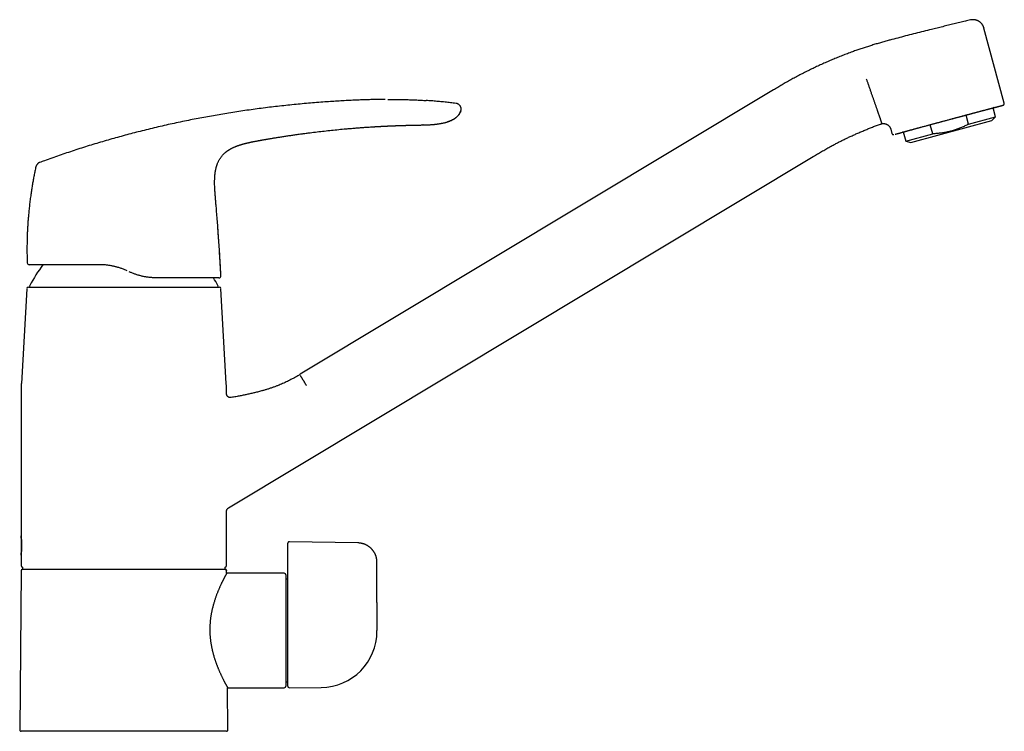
# Model space of a CAD drawing. Header units: millimetres. Extents: x 8 to 974, y 12 to 913.
# Tile 31 of 31: x 720 to 974, y 547 to 730. Entities that reach past the tile are written whole.
import ezdxf

# ---------------------------------------------------------------- set-up
doc = ezdxf.new("R2010")
doc.units = ezdxf.units.MM

msp = doc.modelspace()

# ---------------------------------------------------------------- linework, layer by layer
at = {"color": 7, "linetype": 'Continuous', "lineweight": 30}
for p, q in [((974.19, 708.79), (968.96, 728.18)), ((914.64, 712.21), (792.58, 638.87)), ((971.95, 705.29), (971.33, 707.61)), ((950.12, 698.68), (970.97, 704.31)), ((965, 703.41), (964.37, 705.75)), ((965, 703.41), (971.95, 705.29)), ((970.97, 704.31), (971.95, 705.29)), ((824.27, 703.18), (824.25, 703.18)), ((944.93, 702.07), (945.22, 701)), ((948.15, 701.38), (948.78, 699.04)), ((955.74, 700.91), (955.1, 703.26)), ((781.94, 699.16), (781.96, 699.16)), ((948.78, 699.04), (955.74, 700.91)), ((948.78, 699.04), (950.12, 698.68)), ((774.08, 604.42), (924.94, 695.07)), ((722.67, 667.15), (722.67, 667.15)), ((772.13, 664.28), (771.99, 666.95)), ((755.59, 663.75), (755.61, 663.75)), ((722.07, 660.96), (720.66, 636.49)), ((722.47, 661.34), (771.72, 661.34)), ((773.53, 636.49), (772.12, 660.96)), ((720.59, 634.19), (720.59, 597.24)), ((773.59, 633.87), (773.59, 634.19)), ((773.6, 633.77), (773.59, 633.87)), ((773.59, 633.87), (773.59, 633.87)), ((774.76, 632.88), (774.67, 632.87)), ((774.76, 632.88), (774.76, 632.88)), ((773.59, 589.54), (773.59, 603.56)), ((773.59, 603.56), (773.59, 603.56)), ((774.07, 604.42), (774.08, 604.42)), ((789.39, 593.27), (789.39, 595.28)), ((807.48, 595.38), (789.8, 595.68)), ((720.59, 592.24), (720.59, 589.54)), ((789.39, 588.9), (789.39, 593.27)), ((812.39, 580.01), (812.39, 590.38)), ((720.59, 588.19), (720.23, 547.19)), ((720.99, 589.14), (720.99, 588.59)), ((720.99, 588.59), (773.02, 588.59)), ((773.2, 588.59), (773.2, 589.14)), ((773.6, 588.19), (773.63, 588.29)), ((773.6, 587.54), (773.6, 588.19)), ((788.49, 587.54), (773.6, 587.54)), ((788.89, 587.14), (788.89, 558.44)), ((789.39, 585.99), (788.89, 585.99)), ((789.39, 558.44), (789.39, 586.61)), ((812.39, 572.62), (812.39, 572.8)), ((788.89, 559.59), (789.39, 559.59)), ((773.96, 547.19), (773.86, 558.04)), ((773.86, 558.04), (788.49, 558.04)), ((789.8, 558.04), (798.02, 558.12)), ((747.09, 546.79), (720.63, 546.79)), ((773.56, 546.79), (747.09, 546.79))]:
    msp.add_line(p, q, dxfattribs=at)
at = {"color": 7, "linetype": 'Continuous', "lineweight": 30, "flags": 128}
for points in [[(821.83, 703.14), (821.91, 703.14), (822.11, 703.15), (822.31, 703.15), (822.49, 703.16), (822.71, 703.16), (822.92, 703.16), (823.11, 703.17), (823.29, 703.17), (823.45, 703.17), (823.6, 703.17), (823.74, 703.17), (823.86, 703.18), (823.96, 703.18), (824.05, 703.18), (824.11, 703.18), (824.16, 703.18), (824.2, 703.18), (824.23, 703.18), (824.24, 703.18), (824.25, 703.18), (824.25, 703.18), (824.25, 703.18), (824.25, 703.18), (824.25, 703.18), (824.25, 703.18), (824.25, 703.18), (824.25, 703.18), (824.25, 703.18), (824.25, 703.18), (824.25, 703.18), (824.25, 703.18), (824.25, 703.18), (824.25, 703.18), (824.25, 703.18), (824.25, 703.18), (824.25, 703.18), (824.25, 703.18)], [(812.39, 580.01), (812.39, 575.97), (812.39, 572.79)]]:
    msp.add_lwpolyline(points, dxfattribs=at)
at = {"color": 7, "linetype": 'Continuous', "lineweight": 30}
for centre, radius, start, end in [((722.67, 667.65), 0.5, 181.9854, 270.0116), ((766.73, 637.85), 50, 144.1237, 151.3951), ((727.46, 637.85), 50, 28.6049, 31.2085), ((771.64, 664.25), 0.5, 270.011, 3.1439), ((722.47, 660.94), 0.4, 90, 176.6981), ((723.1, 661.64), 0.3, 151.3951, 270), ((771.09, 661.64), 0.3, 270, 28.6049), ((771.72, 660.94), 0.4, 3.3019, 90), ((760.59, 634.19), 40, 176.6981, 180), ((733.59, 634.19), 40, 0, 3.3019), ((720.99, 589.54), 0.4, 180, 269.5022), ((773.19, 589.54), 0.4, 270.4978, 0), ((720.99, 588.19), 0.4, 90, 179.5), ((788.49, 587.14), 0.4, 0, 90), ((797.89, 572.62), 14.5, 270.5, 0), ((788.49, 558.44), 0.4, 270, 0), ((789.79, 558.44), 0.4, 180, 270.5), ((720.63, 547.19), 0.4, 179.5, 270), ((773.56, 547.19), 0.4, 270, 0.5)]:
    msp.add_arc(centre, radius, start, end, dxfattribs=at)
for points, knots in [([(965.5, 730.27), (965.05, 730.17), (964.12, 729.95), (962.69, 729.62), (961.23, 729.26), (959.77, 728.9), (958.31, 728.54), (956.85, 728.17), (955.19, 727.76), (953.35, 727.3), (951.3, 726.78), (949.26, 726.27), (947.22, 725.74), (945.86, 725.38), (945.18, 725.21)], [0, 0, 0, 0, 0.0658415, 0.1376899, 0.2095451, 0.2814025, 0.3532593, 0.4251162, 0.4969736, 0.5975761, 0.6981821, 0.7987897, 0.8993961, 1, 1, 1, 1]), ([(968.97, 728.18), (968.95, 728.22), (968.93, 728.29), (968.9, 728.4), (968.86, 728.49), (968.83, 728.57), (968.8, 728.64), (968.77, 728.69), (968.75, 728.73), (968.73, 728.77), (968.72, 728.8), (968.7, 728.83), (968.69, 728.85), (968.67, 728.88), (968.66, 728.91), (968.64, 728.94), (968.62, 728.97), (968.58, 729.03), (968.52, 729.12), (968.43, 729.24), (968.33, 729.36), (968.21, 729.49), (968.09, 729.59), (967.99, 729.68), (967.91, 729.75), (967.81, 729.82), (967.7, 729.89), (967.58, 729.96), (967.44, 730.04), (967.3, 730.1), (967.13, 730.17), (966.96, 730.22), (966.77, 730.27), (966.58, 730.31), (966.37, 730.33), (966.15, 730.34), (965.93, 730.33), (965.71, 730.31), (965.57, 730.28), (965.5, 730.27)], [0, 0, 0, 0, 0.027425, 0.05246, 0.074974, 0.094858, 0.112019, 0.124184, 0.134371, 0.142549, 0.151121, 0.156963, 0.16351, 0.170816, 0.178608, 0.186723, 0.195162, 0.203929, 0.23355, 0.264782, 0.303236, 0.343045, 0.384164, 0.406427, 0.430818, 0.457698, 0.487058, 0.518875, 0.55311, 0.589706, 0.628582, 0.669637, 0.71274, 0.757735, 0.804436, 0.852635, 0.902096, 0.952566, 1, 1, 1, 1]), ([(965.5, 730.27), (965.5, 730.27), (965.5, 730.27), (965.5, 730.27), (965.5, 730.27)], [0, 0, 0, 0, 0.859514, 1, 1, 1, 1]), ([(945.18, 725.21), (944.87, 725.12), (944.17, 724.94), (943.1, 724.64), (941.97, 724.32), (940.84, 723.99), (939.72, 723.64), (938.61, 723.29), (937.51, 722.93), (936.42, 722.56), (935.26, 722.15), (934.04, 721.7), (932.75, 721.21), (931.47, 720.7), (930.2, 720.18), (928.93, 719.64), (927.67, 719.09), (926.42, 718.52), (925.17, 717.94), (923.93, 717.34), (922.7, 716.73), (921.47, 716.1), (920.28, 715.46), (919.12, 714.82), (917.99, 714.19), (916.87, 713.54), (915.75, 712.88), (915.01, 712.43), (914.64, 712.21)], [0, 0, 0, 0, 0.029322, 0.064658, 0.099994, 0.13533, 0.170665, 0.205366, 0.240066, 0.274766, 0.309466, 0.350777, 0.392091, 0.433407, 0.474725, 0.516044, 0.557363, 0.598679, 0.639993, 0.681305, 0.722614, 0.763923, 0.805233, 0.844184, 0.883138, 0.922094, 0.961049, 1, 1, 1, 1]), ([(942.66, 703.58), (942.66, 703.58), (942.66, 703.59), (942.65, 703.61), (942.64, 703.65), (942.62, 703.7), (942.6, 703.77), (942.57, 703.85), (942.54, 703.94), (942.5, 704.04), (942.46, 704.16), (942.42, 704.29), (942.37, 704.43), (942.31, 704.58), (942.26, 704.75), (942.2, 704.92), (942.13, 705.1), (942.06, 705.3), (941.99, 705.51), (941.91, 705.73), (941.83, 705.97), (941.75, 706.21), (941.66, 706.46), (941.57, 706.73), (941.47, 707), (941.37, 707.29), (941.27, 707.58), (941.17, 707.88), (941.06, 708.19), (940.95, 708.5), (940.84, 708.83), (940.72, 709.15), (940.61, 709.49), (940.49, 709.82), (940.37, 710.17), (940.25, 710.51), (940.12, 710.87), (939.99, 711.25), (939.85, 711.64), (939.72, 712.04), (939.58, 712.43), (939.44, 712.83), (939.31, 713.21), (939.18, 713.59), (939.05, 713.95), (938.93, 714.31), (938.8, 714.67), (938.72, 714.91), (938.68, 715.03)], [0, 0, 0, 0, 0.021167, 0.042614, 0.064332, 0.086316, 0.108555, 0.131042, 0.152462, 0.174083, 0.195897, 0.217892, 0.240059, 0.261198, 0.282469, 0.303863, 0.325368, 0.346973, 0.368666, 0.390435, 0.412268, 0.434153, 0.456076, 0.478025, 0.499987, 0.52195, 0.543899, 0.565823, 0.587708, 0.609541, 0.631311, 0.653005, 0.674611, 0.696117, 0.717511, 0.738784, 0.759924, 0.78343, 0.806742, 0.829849, 0.852738, 0.875397, 0.897816, 0.918725, 0.939405, 0.959848, 0.980048, 1, 1, 1, 1]), ([(814.54, 709.78), (814.45, 709.78), (813.85, 709.78), (812.75, 709.76), (811.22, 709.73), (809.7, 709.69), (808.17, 709.64), (806.56, 709.57), (804.86, 709.48), (803.07, 709.39), (801.27, 709.28), (799.37, 709.15), (797.36, 709), (795.24, 708.83), (793.11, 708.64), (790.99, 708.44), (788.88, 708.22), (786.76, 707.99), (784.65, 707.74), (782.54, 707.47), (780.44, 707.19), (778.33, 706.89), (776.23, 706.58), (774.17, 706.26), (772.16, 705.92), (770.18, 705.58), (768.21, 705.23), (766.24, 704.86), (764.23, 704.46), (762.19, 704.05), (760.1, 703.61), (758.02, 703.15), (755.94, 702.67), (753.87, 702.18), (751.83, 701.67), (749.84, 701.17), (747.89, 700.65), (745.94, 700.12), (743.99, 699.58), (742.04, 699.02), (740.09, 698.44), (738.15, 697.85), (736.21, 697.24), (734.27, 696.61), (732.34, 695.97), (730.43, 695.32), (728.52, 694.65), (726.84, 694.05), (725.79, 693.67), (725.37, 693.51)], [0, 0, 0, 0, 0.003017, 0.019753, 0.036492, 0.053232, 0.06997, 0.086704, 0.10642, 0.126127, 0.145823, 0.165504, 0.188917, 0.212312, 0.235692, 0.25906, 0.282416, 0.305763, 0.329103, 0.352436, 0.375764, 0.39909, 0.422414, 0.445739, 0.467733, 0.489732, 0.511735, 0.533746, 0.555765, 0.57913, 0.602508, 0.625903, 0.649315, 0.672749, 0.696204, 0.718343, 0.740506, 0.762694, 0.784911, 0.807158, 0.829437, 0.85175, 0.8741, 0.896487, 0.918915, 0.940983, 0.963095, 0.985251, 1, 1, 1, 1]), ([(815.21, 709.79), (815.59, 709.79), (816.46, 709.79), (817.82, 709.78), (819.3, 709.75), (820.78, 709.71), (822.27, 709.65), (823.71, 709.58), (824.66, 709.52), (825.11, 709.49)], [0, 0, 0, 0, 0.114393, 0.263987, 0.413528, 0.563012, 0.712434, 0.864842, 1, 1, 1, 1]), ([(832.78, 708.73), (832.53, 708.77), (831.82, 708.86), (830.64, 709), (829.24, 709.15), (827.84, 709.28), (826.46, 709.4), (825.55, 709.46), (825.11, 709.49)], [0, 0, 0, 0, 0.0972261, 0.27953, 0.4619071, 0.6444333, 0.8271846, 1, 1, 1, 1]), ([(833.99, 706.71), (834, 706.75), (834.02, 706.81), (834.06, 706.92), (834.08, 707.03), (834.1, 707.15), (834.11, 707.26), (834.1, 707.37), (834.09, 707.48), (834.07, 707.6), (834.04, 707.71), (834, 707.82), (833.95, 707.93), (833.9, 708.03), (833.83, 708.13), (833.75, 708.23), (833.67, 708.32), (833.57, 708.41), (833.48, 708.48), (833.37, 708.55), (833.27, 708.6), (833.16, 708.65), (833.06, 708.68), (832.96, 708.71), (832.87, 708.72), (832.81, 708.73), (832.78, 708.73)], [0, 0, 0, 0, 0.037736, 0.080836, 0.122694, 0.163844, 0.204744, 0.245742, 0.287063, 0.328813, 0.371009, 0.413627, 0.456658, 0.500173, 0.544368, 0.589367, 0.635019, 0.680936, 0.726584, 0.771382, 0.814796, 0.856438, 0.896139, 0.934003, 0.970421, 1, 1, 1, 1]), ([(832.78, 708.73), (832.78, 708.73), (832.78, 708.73), (832.78, 708.73), (832.78, 708.73)], [0, 0, 0, 0, 0.398927, 1, 1, 1, 1]), ([(971.33, 707.59), (971.35, 707.59), (971.4, 707.61), (971.49, 707.63), (971.6, 707.66), (971.7, 707.69), (971.79, 707.71), (971.89, 707.74), (972.01, 707.77), (972.16, 707.81), (972.33, 707.86), (972.5, 707.9), (972.66, 707.95), (972.82, 707.99), (972.96, 708.03), (973.1, 708.07), (973.22, 708.1), (973.34, 708.13), (973.44, 708.16), (973.53, 708.19), (973.6, 708.21), (973.66, 708.22), (973.7, 708.24), (973.74, 708.25), (973.78, 708.26), (973.81, 708.27), (973.85, 708.28), (973.87, 708.28), (973.89, 708.29), (973.91, 708.29), (973.92, 708.3), (973.93, 708.3), (973.94, 708.31), (973.95, 708.31), (973.96, 708.31), (973.97, 708.32), (973.98, 708.32), (973.98, 708.32), (974, 708.33), (974.02, 708.34), (974.04, 708.36), (974.06, 708.37), (974.08, 708.39), (974.1, 708.41), (974.12, 708.44), (974.14, 708.47), (974.16, 708.51), (974.18, 708.54), (974.19, 708.58), (974.2, 708.62), (974.2, 708.65), (974.21, 708.69), (974.2, 708.74), (974.2, 708.77), (974.19, 708.79)], [0, 0, 0, 0, 0.0104685, 0.0315828, 0.0524599, 0.0730565, 0.0933736, 0.113412, 0.1331726, 0.1736782, 0.2129694, 0.2514387, 0.2953913, 0.3387474, 0.381508, 0.4236852, 0.4656719, 0.5069101, 0.548149, 0.5893885, 0.6308377, 0.6551098, 0.6800245, 0.7055821, 0.7317828, 0.758627, 0.7861151, 0.8142477, 0.8426257, 0.8599569, 0.8756408, 0.8896808, 0.9020806, 0.9128455, 0.9219835, 0.9259465, 0.9295087, 0.9328086, 0.9366124, 0.9411187, 0.9464004, 0.9508951, 0.953401, 0.9561765, 0.960391, 0.9649892, 0.969434, 0.9736913, 0.977745, 0.9819033, 0.9856765, 0.9899981, 0.9948013, 1, 1, 1, 1]), ([(824.24, 703.18), (824.35, 703.18), (824.57, 703.19), (824.88, 703.2), (825.17, 703.21), (825.44, 703.22), (825.7, 703.23), (825.93, 703.24), (826.14, 703.26), (826.34, 703.27), (826.52, 703.28), (826.67, 703.3), (826.8, 703.31), (826.94, 703.32), (827.07, 703.33), (827.21, 703.35), (827.35, 703.36), (827.49, 703.38), (827.67, 703.4), (827.9, 703.42), (828.18, 703.46), (828.46, 703.5), (828.76, 703.55), (829.06, 703.61), (829.36, 703.67), (829.66, 703.73), (829.97, 703.81), (830.27, 703.89), (830.57, 703.98), (830.86, 704.07), (831.16, 704.18), (831.41, 704.28), (831.63, 704.38), (831.8, 704.47), (831.97, 704.56), (832.13, 704.65), (832.28, 704.74), (832.41, 704.82), (832.53, 704.91), (832.64, 704.99), (832.74, 705.06), (832.81, 705.13), (832.87, 705.18), (832.92, 705.22), (832.97, 705.26), (833.02, 705.31), (833.08, 705.37), (833.14, 705.43), (833.22, 705.51), (833.3, 705.6), (833.38, 705.7), (833.47, 705.81), (833.56, 705.93), (833.65, 706.06), (833.73, 706.19), (833.81, 706.33), (833.88, 706.49), (833.94, 706.62), (833.97, 706.69), (833.97, 706.71)], [0, 0, 0, 0, 0.029875, 0.058088, 0.08464, 0.109532, 0.132763, 0.153964, 0.173564, 0.191563, 0.207962, 0.221249, 0.233319, 0.245257, 0.257469, 0.269954, 0.282712, 0.295742, 0.309045, 0.333474, 0.358768, 0.384924, 0.41194, 0.439818, 0.468193, 0.496478, 0.524703, 0.553419, 0.582159, 0.610966, 0.639836, 0.668763, 0.68774, 0.706756, 0.725297, 0.742606, 0.758704, 0.773624, 0.786801, 0.798975, 0.810183, 0.820479, 0.826517, 0.832247, 0.837772, 0.844194, 0.851895, 0.860382, 0.870039, 0.88087, 0.892877, 0.906057, 0.920408, 0.93364, 0.947732, 0.962686, 0.97851, 0.995216, 1, 1, 1, 1]), ([(833.98, 706.71), (833.96, 706.64), (833.9, 706.5), (833.8, 706.3), (833.69, 706.11), (833.56, 705.92), (833.42, 705.73), (833.27, 705.55), (833.09, 705.36), (832.89, 705.18), (832.68, 705), (832.46, 704.84), (832.22, 704.69), (831.96, 704.54), (831.69, 704.4), (831.41, 704.28), (831.12, 704.16), (830.85, 704.07), (830.68, 704.01), (830.6, 703.99)], [0, 0, 0, 0, 0.050239, 0.100445, 0.150684, 0.201002, 0.25142, 0.301938, 0.362669, 0.42347, 0.48426, 0.544943, 0.605518, 0.673359, 0.741289, 0.809343, 0.877504, 0.94571, 1, 1, 1, 1]), ([(948.15, 701.37), (948.14, 701.36), (948.1, 701.36), (948.05, 701.34), (948.01, 701.33), (947.97, 701.32), (947.94, 701.32), (947.92, 701.31), (947.91, 701.31), (947.91, 701.31), (947.93, 701.32), (947.96, 701.33), (948.01, 701.34), (948.09, 701.36), (948.18, 701.39), (948.3, 701.42), (948.43, 701.45), (948.56, 701.49), (948.7, 701.53), (948.85, 701.57), (949.02, 701.62), (949.2, 701.67), (949.38, 701.72), (949.56, 701.77), (949.74, 701.81), (949.92, 701.86), (950.12, 701.92), (950.32, 701.97), (950.53, 702.03), (950.76, 702.09), (950.99, 702.15), (951.25, 702.22), (951.51, 702.29), (951.77, 702.37), (952.05, 702.44), (952.33, 702.52), (952.64, 702.6), (952.99, 702.7), (953.39, 702.8), (953.8, 702.91), (954.18, 703.01), (954.52, 703.11), (954.84, 703.19), (955.15, 703.28), (955.48, 703.36), (955.8, 703.45), (956.13, 703.54), (956.45, 703.63), (956.75, 703.71), (957.03, 703.78), (957.32, 703.86), (957.6, 703.94), (957.88, 704.01), (958.17, 704.09), (958.49, 704.18), (958.85, 704.27), (959.25, 704.38), (959.65, 704.49), (960.05, 704.59), (960.44, 704.7), (960.87, 704.82), (961.33, 704.94), (961.81, 705.07), (962.29, 705.2), (962.76, 705.32), (963.21, 705.44), (963.62, 705.55), (964, 705.66), (964.38, 705.76), (964.75, 705.86), (965.11, 705.95), (965.46, 706.05), (965.77, 706.13), (966.06, 706.21), (966.35, 706.28), (966.63, 706.36), (966.9, 706.43), (967.17, 706.5), (967.44, 706.58), (967.71, 706.65), (967.98, 706.72), (968.24, 706.79), (968.49, 706.86), (968.73, 706.92), (968.96, 706.98), (969.21, 707.05), (969.46, 707.11), (969.73, 707.18), (969.97, 707.25), (970.18, 707.31), (970.36, 707.35), (970.51, 707.39), (970.65, 707.43), (970.78, 707.46), (970.9, 707.49), (971.01, 707.52), (971.11, 707.55), (971.19, 707.57), (971.26, 707.59), (971.32, 707.6), (971.38, 707.62), (971.42, 707.63), (971.47, 707.64), (971.51, 707.65), (971.54, 707.66), (971.56, 707.67), (971.57, 707.67), (971.57, 707.67), (971.55, 707.66), (971.52, 707.65), (971.47, 707.64), (971.4, 707.62), (971.35, 707.6), (971.33, 707.6)], [0, 0, 0, 0, 0.005856, 0.012729, 0.019611, 0.026507, 0.036021, 0.045514, 0.054999, 0.064484, 0.073982, 0.083503, 0.09516, 0.10679, 0.118412, 0.130046, 0.141711, 0.151429, 0.161125, 0.17081, 0.180497, 0.190197, 0.199921, 0.208078, 0.216218, 0.224349, 0.232478, 0.240611, 0.248756, 0.256918, 0.265685, 0.274435, 0.283177, 0.291918, 0.300669, 0.309437, 0.317835, 0.329185, 0.340525, 0.351871, 0.363244, 0.371512, 0.379766, 0.388014, 0.396261, 0.404517, 0.412787, 0.421434, 0.428313, 0.435185, 0.442052, 0.448921, 0.455795, 0.462677, 0.469572, 0.479086, 0.48858, 0.498064, 0.50755, 0.517047, 0.526568, 0.538226, 0.549856, 0.561477, 0.573111, 0.584777, 0.594494, 0.60419, 0.613875, 0.623562, 0.633262, 0.642987, 0.651143, 0.659284, 0.667415, 0.675544, 0.683677, 0.691821, 0.699984, 0.70875, 0.7175, 0.726242, 0.734984, 0.743735, 0.752502, 0.7609, 0.772251, 0.78359, 0.794937, 0.80631, 0.814578, 0.822832, 0.831079, 0.839327, 0.847583, 0.855852, 0.8645, 0.871379, 0.87825, 0.885118, 0.891987, 0.89886, 0.905743, 0.912638, 0.922152, 0.931646, 0.94113, 0.950616, 0.960113, 0.969634, 0.981292, 0.992922, 1, 1, 1, 1]), ([(960.65, 704.76), (960.79, 704.8), (961.08, 704.88), (961.52, 705), (961.96, 705.11), (962.39, 705.23), (962.82, 705.34), (963.25, 705.46), (963.67, 705.57), (964.03, 705.67), (964.34, 705.75), (964.6, 705.82), (964.86, 705.89), (965.11, 705.96), (965.37, 706.03), (965.63, 706.1), (965.91, 706.17), (966.21, 706.25), (966.54, 706.34), (966.88, 706.43), (967.11, 706.49), (967.22, 706.52)], [0, 0, 0, 0, 0.062623, 0.125481, 0.188636, 0.252147, 0.314682, 0.377172, 0.439673, 0.502241, 0.540514, 0.579279, 0.618561, 0.658381, 0.698762, 0.739723, 0.778369, 0.83144, 0.886048, 0.942225, 1, 1, 1, 1]), ([(942.33, 703.43), (942.36, 703.45), (942.43, 703.47), (942.54, 703.5), (942.64, 703.52), (942.73, 703.53), (942.8, 703.54), (942.86, 703.55), (942.91, 703.55), (942.95, 703.55), (942.99, 703.55), (943.03, 703.55), (943.08, 703.55), (943.13, 703.55), (943.18, 703.54), (943.25, 703.53), (943.35, 703.52), (943.46, 703.5), (943.57, 703.47), (943.66, 703.44), (943.75, 703.41), (943.84, 703.36), (943.94, 703.32), (944.05, 703.25), (944.16, 703.18), (944.27, 703.1), (944.37, 703.01), (944.47, 702.91), (944.57, 702.79), (944.66, 702.67), (944.75, 702.53), (944.82, 702.38), (944.88, 702.23), (944.91, 702.12), (944.93, 702.07)], [0, 0, 0, 0, 0.033626, 0.069392, 0.100681, 0.1273, 0.149106, 0.165999, 0.180252, 0.191967, 0.204552, 0.218008, 0.23234, 0.24738, 0.262798, 0.278581, 0.312813, 0.348582, 0.385827, 0.411194, 0.439322, 0.470348, 0.504189, 0.541103, 0.581294, 0.624728, 0.665335, 0.708286, 0.753465, 0.800721, 0.849864, 0.90067, 0.952877, 1, 1, 1, 1]), ([(781.96, 699.16), (782.02, 699.17), (782.15, 699.19), (782.35, 699.23), (782.56, 699.27), (782.79, 699.31), (783.04, 699.35), (783.29, 699.4), (783.57, 699.45), (783.86, 699.5), (784.18, 699.55), (784.51, 699.61), (784.86, 699.67), (785.23, 699.73), (785.62, 699.8), (786.02, 699.86), (786.45, 699.93), (786.89, 700), (787.36, 700.08), (787.84, 700.15), (788.34, 700.23), (788.85, 700.31), (789.37, 700.39), (789.89, 700.47), (790.41, 700.54), (790.94, 700.62), (791.49, 700.7), (792.05, 700.78), (792.46, 700.83), (792.72, 700.87), (792.8, 700.88), (792.89, 700.89), (792.98, 700.91), (793.07, 700.92), (793.15, 700.93), (793.3, 700.95), (793.61, 700.99), (794.25, 701.07), (795.39, 701.22), (796.96, 701.41), (798.81, 701.63), (800.66, 701.83), (802.52, 702.02), (803.96, 702.15), (804.97, 702.24), (805.56, 702.29), (806.15, 702.34), (806.73, 702.39), (807.31, 702.43), (807.88, 702.48), (808.43, 702.52), (808.99, 702.56), (809.56, 702.6), (810.13, 702.64), (810.58, 702.67), (810.89, 702.69), (811.09, 702.7), (811.25, 702.71), (811.35, 702.71), (811.38, 702.72)], [0, 0, 0, 0, 0.006323, 0.013156, 0.0205, 0.028354, 0.036718, 0.045592, 0.054976, 0.064871, 0.075784, 0.087256, 0.099289, 0.111882, 0.125035, 0.138748, 0.153404, 0.16865, 0.184485, 0.200911, 0.217926, 0.235532, 0.253727, 0.270924, 0.288616, 0.306805, 0.325488, 0.344668, 0.364343, 0.367347, 0.370363, 0.37339, 0.376429, 0.379478, 0.382214, 0.384196, 0.395095, 0.414557, 0.44931, 0.51137, 0.574337, 0.637303, 0.70027, 0.763236, 0.783182, 0.803128, 0.823074, 0.84302, 0.862701, 0.881752, 0.900203, 0.91913, 0.938532, 0.958136, 0.976942, 0.983524, 0.990106, 0.996688, 1, 1, 1, 1]), ([(811.38, 702.72), (811.41, 702.72), (811.47, 702.72), (811.56, 702.73), (811.66, 702.73), (811.76, 702.74), (811.85, 702.75), (811.93, 702.75), (811.99, 702.75), (812.05, 702.76), (812.1, 702.76), (812.17, 702.76), (812.24, 702.77), (812.32, 702.77), (812.42, 702.78), (812.54, 702.79), (812.68, 702.79), (812.79, 702.8), (812.89, 702.81), (812.98, 702.81), (813.08, 702.82), (813.18, 702.82), (813.28, 702.83), (813.38, 702.83), (813.46, 702.84), (813.52, 702.84), (813.57, 702.84), (813.61, 702.84), (813.67, 702.85), (813.73, 702.85), (813.8, 702.85), (813.87, 702.86), (813.94, 702.86), (814.01, 702.86), (814.07, 702.87), (814.13, 702.87), (814.19, 702.87), (814.26, 702.88), (814.34, 702.88), (814.42, 702.88), (814.5, 702.89), (814.58, 702.89), (814.66, 702.9), (814.74, 702.9), (814.8, 702.9), (814.85, 702.91), (814.89, 702.91), (814.92, 702.91), (814.96, 702.91), (815, 702.91), (815.05, 702.91), (815.11, 702.92), (815.2, 702.92), (815.29, 702.93), (815.39, 702.93), (815.49, 702.93), (815.57, 702.94), (815.66, 702.94), (815.76, 702.95), (815.87, 702.95), (815.99, 702.96), (816.12, 702.96), (816.24, 702.97), (816.34, 702.97), (816.41, 702.97), (816.46, 702.98), (816.49, 702.98), (816.53, 702.98), (816.56, 702.98), (816.6, 702.98), (816.66, 702.98), (816.74, 702.99), (816.83, 702.99), (816.94, 703), (817.06, 703), (817.2, 703.01), (817.34, 703.01), (817.49, 703.02), (817.66, 703.02), (817.83, 703.03), (817.99, 703.03), (818.15, 703.04), (818.3, 703.05), (818.45, 703.05), (818.61, 703.06), (818.78, 703.06), (818.96, 703.07), (819.12, 703.07), (819.26, 703.08), (819.38, 703.08), (819.48, 703.08), (819.55, 703.09), (819.61, 703.09), (819.67, 703.09), (819.73, 703.09), (819.78, 703.09), (819.83, 703.09), (819.89, 703.1), (819.96, 703.1), (820.03, 703.1), (820.08, 703.1), (820.13, 703.1), (820.18, 703.1), (820.22, 703.1), (820.27, 703.11), (820.32, 703.11), (820.38, 703.11), (820.45, 703.11), (820.53, 703.11), (820.6, 703.11), (820.66, 703.12), (820.71, 703.12), (820.76, 703.12), (820.81, 703.12), (820.87, 703.12), (820.92, 703.12), (820.98, 703.12), (821.04, 703.13), (821.1, 703.13), (821.14, 703.13), (821.2, 703.13), (821.25, 703.13), (821.31, 703.13), (821.38, 703.13), (821.44, 703.13), (821.49, 703.14), (821.53, 703.14), (821.57, 703.14), (821.6, 703.14), (821.62, 703.14), (821.65, 703.14), (821.68, 703.14), (821.73, 703.14), (821.77, 703.14), (821.81, 703.14), (821.83, 703.14)], [0, 0, 0, 0, 0.007578, 0.016976, 0.026486, 0.036089, 0.044834, 0.052206, 0.058204, 0.062765, 0.06799, 0.074123, 0.081163, 0.088506, 0.095714, 0.109721, 0.122987, 0.134932, 0.142001, 0.150773, 0.160407, 0.169357, 0.17972, 0.188882, 0.196611, 0.202878, 0.20587, 0.20993, 0.215179, 0.221546, 0.227846, 0.233662, 0.241629, 0.248464, 0.254181, 0.25881, 0.263967, 0.270603, 0.278719, 0.286256, 0.293794, 0.301314, 0.308817, 0.316301, 0.323104, 0.32738, 0.330712, 0.333605, 0.336867, 0.340509, 0.344532, 0.351426, 0.359175, 0.367752, 0.377158, 0.387118, 0.395567, 0.402419, 0.412142, 0.422387, 0.433667, 0.446226, 0.460064, 0.467539, 0.473652, 0.478403, 0.481792, 0.484522, 0.487364, 0.490318, 0.496752, 0.504255, 0.51312, 0.523348, 0.534941, 0.547095, 0.560459, 0.575034, 0.59082, 0.607811, 0.622004, 0.636928, 0.651726, 0.665755, 0.679015, 0.697322, 0.713932, 0.728852, 0.742091, 0.753659, 0.763562, 0.76961, 0.774963, 0.78049, 0.786333, 0.790336, 0.795326, 0.801379, 0.808073, 0.814431, 0.820281, 0.824772, 0.828537, 0.832668, 0.837171, 0.841979, 0.847834, 0.855067, 0.863692, 0.870694, 0.876315, 0.881388, 0.886284, 0.891451, 0.896836, 0.90208, 0.908929, 0.914905, 0.920269, 0.925832, 0.930438, 0.93625, 0.943336, 0.950734, 0.957463, 0.962836, 0.967029, 0.970925, 0.974622, 0.976603, 0.979476, 0.983305, 0.988096, 0.993852, 1, 1, 1, 1]), ([(924.94, 695.07), (925.29, 695.28), (926, 695.7), (927.08, 696.33), (928.15, 696.95), (929.24, 697.56), (930.25, 698.11), (931.19, 698.61), (932.06, 699.05), (932.94, 699.48), (933.82, 699.9), (934.74, 700.33), (935.7, 700.76), (936.7, 701.2), (937.7, 701.63), (938.71, 702.05), (939.72, 702.45), (940.74, 702.85), (941.6, 703.17), (942.14, 703.36), (942.33, 703.43)], [0, 0, 0, 0, 0.06428, 0.128574, 0.192871, 0.257161, 0.321442, 0.371943, 0.422442, 0.472942, 0.523447, 0.573958, 0.630339, 0.686725, 0.743115, 0.799502, 0.855884, 0.912259, 0.968626, 1, 1, 1, 1]), ([(942.33, 703.43), (942.33, 703.43), (942.33, 703.43), (942.33, 703.43), (942.33, 703.43)], [0, 0, 0, 0, 0.003956, 1, 1, 1, 1]), ([(945.22, 701), (945.23, 700.98), (945.24, 700.93), (945.28, 700.87), (945.32, 700.82), (945.36, 700.79), (945.4, 700.76), (945.43, 700.74), (945.47, 700.73), (945.52, 700.71), (945.55, 700.71), (945.58, 700.7), (945.61, 700.7), (945.63, 700.7), (945.65, 700.71), (945.66, 700.71), (945.67, 700.71), (945.68, 700.71), (945.69, 700.71), (945.7, 700.72), (945.71, 700.72), (945.72, 700.72), (945.73, 700.72), (945.73, 700.72)], [0, 0, 0, 0, 0.050121, 0.094548, 0.132415, 0.169773, 0.195096, 0.220616, 0.245759, 0.278297, 0.305815, 0.338755, 0.368142, 0.394433, 0.434629, 0.481145, 0.536104, 0.599609, 0.671727, 0.750988, 0.83861, 0.928053, 1, 1, 1, 1]), ([(946.09, 700.81), (946.12, 700.82), (946.19, 700.84), (946.29, 700.87), (946.4, 700.89), (946.5, 700.92), (946.59, 700.95), (946.67, 700.97), (946.75, 700.99), (946.84, 701.01), (946.94, 701.04), (947.07, 701.07), (947.23, 701.11), (947.38, 701.15), (947.55, 701.2), (947.72, 701.24), (947.91, 701.29), (948.05, 701.33), (948.14, 701.35), (948.15, 701.36)], [0, 0, 0, 0, 0.076479, 0.151297, 0.22448, 0.29606, 0.340246, 0.38382, 0.426789, 0.470318, 0.517428, 0.58651, 0.654415, 0.721192, 0.786894, 0.851579, 0.915302, 0.986632, 1, 1, 1, 1]), ([(965, 703.41), (964.9, 703.36), (964.67, 703.24), (964.28, 703.04), (963.83, 702.83), (963.38, 702.62), (962.92, 702.42), (962.45, 702.24), (961.99, 702.07), (961.52, 701.9), (961.04, 701.75), (960.55, 701.61), (960.05, 701.48), (959.55, 701.37), (959.03, 701.27), (958.5, 701.17), (957.95, 701.09), (957.4, 701.03), (956.85, 700.98), (956.29, 700.94), (955.92, 700.92), (955.74, 700.91)], [0, 0, 0, 0, 0.0322912, 0.0836608, 0.135042, 0.1864211, 0.2377877, 0.2894205, 0.341053, 0.3922148, 0.4433764, 0.4966392, 0.5499212, 0.6032038, 0.6564674, 0.7135543, 0.7706522, 0.827741, 0.885157, 0.9425818, 1, 1, 1, 1]), ([(770.52, 687.96), (770.52, 688.08), (770.51, 688.31), (770.51, 688.65), (770.52, 688.98), (770.53, 689.28), (770.54, 689.56), (770.56, 689.83), (770.58, 690.08), (770.6, 690.31), (770.62, 690.53), (770.64, 690.74), (770.67, 690.92), (770.69, 691.09), (770.72, 691.23), (770.74, 691.37), (770.76, 691.5), (770.79, 691.63), (770.82, 691.76), (770.85, 691.93), (770.91, 692.15), (770.97, 692.4), (771.05, 692.66), (771.14, 692.93), (771.24, 693.2), (771.35, 693.47), (771.47, 693.74), (771.61, 694.02), (771.76, 694.28), (771.91, 694.54), (772.08, 694.78), (772.26, 695.03), (772.45, 695.26), (772.65, 695.49), (772.86, 695.71), (773.08, 695.91), (773.27, 696.08), (773.44, 696.22), (773.58, 696.33), (773.71, 696.43), (773.84, 696.52), (773.96, 696.61), (774.09, 696.69), (774.2, 696.76), (774.3, 696.82), (774.39, 696.88), (774.47, 696.92), (774.54, 696.97), (774.6, 697), (774.65, 697.03), (774.71, 697.06), (774.77, 697.09), (774.85, 697.14), (774.94, 697.18), (775.05, 697.24), (775.2, 697.31), (775.38, 697.4), (775.59, 697.49), (775.78, 697.58), (775.95, 697.65), (776.1, 697.7), (776.24, 697.76), (776.38, 697.81), (776.5, 697.86), (776.62, 697.9), (776.72, 697.93), (776.81, 697.96), (776.88, 697.99), (776.94, 698.01), (776.99, 698.02), (777.05, 698.04), (777.12, 698.06), (777.19, 698.09), (777.29, 698.12), (777.39, 698.15), (777.49, 698.18), (777.6, 698.21), (777.7, 698.24), (777.8, 698.27), (777.88, 698.29), (777.97, 698.31), (778.05, 698.34), (778.12, 698.36), (778.19, 698.37), (778.24, 698.39), (778.29, 698.4), (778.33, 698.41), (778.35, 698.42), (778.37, 698.42), (778.38, 698.42), (778.4, 698.43), (778.41, 698.43), (778.42, 698.43), (778.43, 698.44), (778.44, 698.44), (778.45, 698.44), (778.46, 698.44), (778.46, 698.44), (778.46, 698.44), (778.46, 698.44), (778.47, 698.45), (778.48, 698.45), (778.49, 698.45), (778.51, 698.46), (778.54, 698.46), (778.57, 698.47), (778.6, 698.48), (778.64, 698.49), (778.68, 698.5), (778.72, 698.51), (778.76, 698.52), (778.79, 698.52), (778.83, 698.53), (778.85, 698.54), (778.87, 698.54), (778.89, 698.55), (778.92, 698.55), (778.96, 698.56), (779.02, 698.58), (779.09, 698.59), (779.17, 698.61), (779.28, 698.63), (779.4, 698.66), (779.54, 698.69), (779.69, 698.72), (779.86, 698.76), (780.04, 698.8), (780.24, 698.84), (780.46, 698.88), (780.69, 698.93), (780.94, 698.97), (781.2, 699.02), (781.48, 699.08), (781.73, 699.12), (781.89, 699.15), (781.94, 699.16)], [0, 0, 0, 0, 0.017206, 0.033802, 0.049601, 0.063937, 0.077546, 0.090426, 0.102576, 0.113997, 0.124688, 0.134648, 0.143876, 0.151536, 0.158605, 0.165084, 0.171398, 0.177841, 0.184412, 0.191114, 0.203375, 0.216047, 0.22913, 0.242626, 0.256541, 0.270618, 0.2851, 0.29996, 0.315108, 0.329126, 0.343379, 0.357866, 0.372582, 0.387523, 0.401666, 0.416, 0.430525, 0.439174, 0.447631, 0.455566, 0.462977, 0.470763, 0.477874, 0.484314, 0.490082, 0.49518, 0.49961, 0.503459, 0.506987, 0.509276, 0.512224, 0.515872, 0.520221, 0.525269, 0.531015, 0.537432, 0.549301, 0.560781, 0.571894, 0.580146, 0.588206, 0.596085, 0.603785, 0.610951, 0.617294, 0.622953, 0.627933, 0.632248, 0.635077, 0.637719, 0.640748, 0.644367, 0.648578, 0.653382, 0.658775, 0.664237, 0.669931, 0.675391, 0.680641, 0.685716, 0.690656, 0.696163, 0.701622, 0.707106, 0.712686, 0.718432, 0.72441, 0.730681, 0.737221, 0.743594, 0.749725, 0.755615, 0.761265, 0.769298, 0.776802, 0.783784, 0.790249, 0.794274, 0.798073, 0.801638, 0.804128, 0.806481, 0.808727, 0.810904, 0.813054, 0.815217, 0.817439, 0.819756, 0.821704, 0.823752, 0.825912, 0.827942, 0.829479, 0.830706, 0.8313, 0.832335, 0.834049, 0.836445, 0.839521, 0.843276, 0.847708, 0.853597, 0.86036, 0.86799, 0.876482, 0.885826, 0.896016, 0.907043, 0.9189, 0.931577, 0.945068, 0.959367, 0.974469, 0.990372, 1, 1, 1, 1]), ([(725.36, 693.51), (725.35, 693.51), (725.33, 693.5), (725.29, 693.48), (725.25, 693.47), (725.21, 693.44), (725.18, 693.42), (725.14, 693.4), (725.09, 693.37), (725.03, 693.32), (724.96, 693.27), (724.9, 693.21), (724.83, 693.14), (724.76, 693.07), (724.7, 692.98), (724.63, 692.89), (724.57, 692.8), (724.52, 692.71), (724.48, 692.63), (724.45, 692.55), (724.43, 692.48), (724.42, 692.44), (724.42, 692.42)], [0, 0, 0, 0, 0.0362683, 0.0792644, 0.1218617, 0.1535296, 0.1850059, 0.2165057, 0.2485136, 0.3014946, 0.3568181, 0.4139166, 0.4719797, 0.5303703, 0.6033516, 0.6755462, 0.7451648, 0.8100874, 0.8685707, 0.9197985, 0.9644904, 1, 1, 1, 1]), ([(724.41, 692.42), (724.33, 692.04), (724.17, 691.29), (723.94, 690.14), (723.73, 689), (723.52, 687.85), (723.34, 686.7), (723.15, 685.48), (722.97, 684.19), (722.8, 682.83), (722.65, 681.46), (722.52, 680.17), (722.42, 678.94), (722.33, 677.78), (722.26, 676.61), (722.2, 675.45), (722.16, 674.29), (722.13, 673.05), (722.11, 671.75), (722.11, 670.38), (722.13, 669), (722.16, 668.09), (722.17, 667.63)], [0, 0, 0, 0, 0.046667, 0.093333, 0.14, 0.186667, 0.233334, 0.28, 0.335, 0.39, 0.445, 0.5, 0.546667, 0.593333, 0.64, 0.686667, 0.733333, 0.78, 0.835, 0.89, 0.945, 1, 1, 1, 1]), ([(771.38, 676.47), (771.33, 677.1), (771.24, 678.37), (771.08, 680.29), (770.94, 681.96), (770.82, 683.33), (770.73, 684.42), (770.65, 685.36), (770.6, 686.15), (770.56, 686.8), (770.53, 687.41), (770.52, 687.81), (770.52, 688)], [0, 0, 0, 0, 0.1625957, 0.3315933, 0.5005976, 0.5952434, 0.6898876, 0.7845266, 0.8402956, 0.8960706, 0.9518657, 1, 1, 1, 1]), ([(772.13, 664.28), (772.1, 664.87), (772.02, 666.21), (771.91, 668.31), (771.78, 670.57), (771.63, 672.82), (771.49, 674.81), (771.4, 676.05), (771.37, 676.53)], [0, 0, 0, 0, 0.1444541, 0.328682, 0.5129119, 0.6971415, 0.8813684, 1, 1, 1, 1]), ([(771.99, 666.95), (771.94, 667.74), (771.86, 669.33), (771.71, 671.71), (771.55, 674.09), (771.43, 675.67), (771.38, 676.46)], [0, 0, 0, 0, 0.25, 0.5, 0.75, 1, 1, 1, 1]), ([(740.78, 667.15), (740.6, 667.15), (740.22, 667.15), (739.66, 667.15), (739.1, 667.15), (738.54, 667.15), (738, 667.15), (737.45, 667.15), (736.9, 667.15), (736.36, 667.15), (735.82, 667.15), (735.29, 667.15), (734.77, 667.15), (734.23, 667.15), (733.7, 667.15), (733.15, 667.15), (732.62, 667.15), (732.09, 667.15), (731.57, 667.15), (731.06, 667.15), (730.56, 667.15), (730.07, 667.15), (729.63, 667.15), (729.24, 667.15), (728.9, 667.15), (728.56, 667.15), (728.23, 667.15), (727.91, 667.15), (727.59, 667.15), (727.28, 667.15), (726.98, 667.15), (726.69, 667.15), (726.41, 667.15), (726.14, 667.15), (725.87, 667.15), (725.62, 667.15), (725.37, 667.15), (725.13, 667.15), (724.9, 667.15), (724.69, 667.15), (724.48, 667.15), (724.28, 667.15), (724.1, 667.15), (723.93, 667.15), (723.78, 667.15), (723.63, 667.15), (723.49, 667.15), (723.37, 667.15), (723.25, 667.15), (723.15, 667.15), (723.05, 667.15), (722.97, 667.15), (722.89, 667.15), (722.83, 667.15), (722.77, 667.15), (722.73, 667.15), (722.7, 667.15), (722.68, 667.15), (722.67, 667.15), (722.67, 667.15)], [0, 0, 0, 0, 0.018421, 0.036853, 0.055289, 0.073726, 0.092157, 0.110579, 0.129382, 0.148197, 0.167018, 0.185838, 0.204652, 0.223456, 0.243903, 0.264355, 0.284802, 0.305386, 0.325973, 0.346556, 0.367573, 0.388594, 0.40961, 0.425487, 0.441367, 0.457247, 0.473124, 0.489281, 0.505442, 0.521603, 0.53776, 0.554046, 0.570335, 0.586625, 0.60291, 0.619595, 0.636283, 0.652972, 0.669657, 0.686477, 0.7033, 0.720124, 0.736944, 0.753095, 0.769251, 0.785406, 0.801557, 0.817823, 0.834093, 0.850363, 0.86663, 0.883243, 0.899859, 0.916475, 0.933087, 0.949814, 0.966544, 0.983274, 1, 1, 1, 1]), ([(747.98, 665.56), (747.84, 665.62), (747.57, 665.74), (747.18, 665.91), (746.79, 666.06), (746.4, 666.2), (745.99, 666.34), (745.61, 666.45), (745.27, 666.55), (744.95, 666.63), (744.59, 666.72), (744.19, 666.81), (743.8, 666.88), (743.4, 666.95), (743, 667.01), (742.6, 667.05), (742.19, 667.09), (741.79, 667.12), (741.42, 667.14), (741.09, 667.15), (740.88, 667.15), (740.78, 667.15)], [0, 0, 0, 0, 0.058976, 0.117953, 0.171773, 0.225594, 0.285026, 0.344459, 0.384856, 0.425254, 0.47938, 0.533516, 0.587642, 0.642261, 0.696892, 0.751511, 0.806634, 0.861768, 0.91689, 0.958445, 1, 1, 1, 1]), ([(755.61, 663.75), (755.46, 663.75), (755.17, 663.75), (754.74, 663.77), (754.3, 663.8), (753.85, 663.84), (753.41, 663.89), (752.99, 663.95), (752.58, 664.02), (752.2, 664.09), (751.82, 664.18), (751.44, 664.27), (751.06, 664.37), (750.68, 664.48), (750.3, 664.6), (749.92, 664.73), (749.55, 664.87), (749.17, 665.02), (748.8, 665.17), (748.56, 665.29), (748.44, 665.34)], [0, 0, 0, 0, 0.060867, 0.121837, 0.182806, 0.243952, 0.305098, 0.366377, 0.418608, 0.470849, 0.523079, 0.575664, 0.62826, 0.680845, 0.733856, 0.786877, 0.839889, 0.893256, 0.946633, 1, 1, 1, 1]), ([(771.64, 663.75), (771.64, 663.75), (771.64, 663.75), (771.63, 663.75), (771.6, 663.75), (771.57, 663.75), (771.51, 663.75), (771.43, 663.75), (771.34, 663.75), (771.25, 663.75), (771.14, 663.75), (771.03, 663.75), (770.9, 663.75), (770.77, 663.75), (770.62, 663.75), (770.47, 663.75), (770.29, 663.75), (770.08, 663.75), (769.83, 663.75), (769.57, 663.75), (769.29, 663.75), (769, 663.75), (768.7, 663.75), (768.38, 663.75), (768.04, 663.75), (767.68, 663.75), (767.35, 663.75), (767.04, 663.75), (766.76, 663.75), (766.48, 663.75), (766.19, 663.75), (765.89, 663.75), (765.54, 663.75), (765.15, 663.75), (764.7, 663.75), (764.25, 663.75), (763.8, 663.75), (763.36, 663.75), (762.94, 663.75), (762.51, 663.75), (762.08, 663.75), (761.65, 663.75), (761.22, 663.75), (760.79, 663.75), (760.31, 663.75), (759.79, 663.75), (759.22, 663.75), (758.64, 663.75), (758.05, 663.75), (757.45, 663.75), (756.85, 663.75), (756.23, 663.75), (755.82, 663.75), (755.61, 663.75)], [0, 0, 0, 0, 0.0091204, 0.0244753, 0.0398286, 0.0609398, 0.0820588, 0.1031781, 0.1242898, 0.1424829, 0.1606806, 0.1788784, 0.1970717, 0.2143739, 0.23168, 0.2489861, 0.2662884, 0.2893086, 0.3123288, 0.3344761, 0.3566312, 0.3787864, 0.4009338, 0.4233809, 0.445836, 0.4682911, 0.4907382, 0.5065456, 0.5223543, 0.5381616, 0.5540965, 0.5700328, 0.5859676, 0.6078621, 0.6297639, 0.6516658, 0.6735603, 0.6924135, 0.7112713, 0.7301291, 0.7489823, 0.7669066, 0.7848349, 0.8027632, 0.8206874, 0.8430152, 0.8653509, 0.8876864, 0.910014, 0.9325064, 0.9550074, 0.977508, 1, 1, 1, 1]), ([(792.58, 638.87), (792.39, 638.75), (792, 638.51), (791.4, 638.17), (790.8, 637.83), (790.2, 637.51), (789.59, 637.2), (788.98, 636.9), (788.37, 636.62), (787.76, 636.34), (787.09, 636.07), (786.39, 635.79), (785.63, 635.52), (784.88, 635.26), (784.11, 635.02), (783.34, 634.79), (782.5, 634.55), (781.58, 634.3), (780.59, 634.06), (779.6, 633.82), (778.6, 633.61), (777.6, 633.4), (776.54, 633.19), (775.59, 633.02), (774.98, 632.92), (774.76, 632.88)], [0, 0, 0, 0, 0.036228, 0.072468, 0.108713, 0.144959, 0.181202, 0.21679, 0.25237, 0.287939, 0.323498, 0.365826, 0.408161, 0.450509, 0.492875, 0.535257, 0.577653, 0.631619, 0.685576, 0.739512, 0.793435, 0.847351, 0.901264, 0.964803, 1, 1, 1, 1]), ([(794.22, 635.98), (794.18, 636.04), (794.11, 636.16), (793.99, 636.34), (793.88, 636.52), (793.77, 636.71), (793.66, 636.89), (793.55, 637.07), (793.44, 637.24), (793.34, 637.41), (793.24, 637.57), (793.15, 637.72), (793.07, 637.86), (792.99, 637.99), (792.92, 638.1), (792.86, 638.21), (792.81, 638.29), (792.76, 638.36), (792.73, 638.42), (792.7, 638.46), (792.69, 638.49), (792.68, 638.5), (792.68, 638.51)], [0, 0, 0, 0, 0.046148, 0.093421, 0.141743, 0.19102, 0.241147, 0.292005, 0.343463, 0.395381, 0.44761, 0.499996, 0.552383, 0.604612, 0.65653, 0.707989, 0.758848, 0.808976, 0.858254, 0.906577, 0.953851, 1, 1, 1, 1]), ([(774.76, 632.88), (774.73, 632.88), (774.67, 632.87), (774.57, 632.87), (774.46, 632.87), (774.36, 632.89), (774.25, 632.93), (774.15, 632.97), (774.04, 633.03), (773.95, 633.1), (773.87, 633.18), (773.79, 633.27), (773.73, 633.36), (773.68, 633.46), (773.64, 633.57), (773.61, 633.67), (773.6, 633.77), (773.6, 633.84), (773.59, 633.87)], [0, 0, 0, 0, 0.052899, 0.11429, 0.176502, 0.239437, 0.303459, 0.368607, 0.434622, 0.501112, 0.567633, 0.633728, 0.698958, 0.762921, 0.82527, 0.885712, 0.944013, 1, 1, 1, 1]), ([(773.59, 603.56), (773.59, 603.6), (773.6, 603.69), (773.62, 603.81), (773.66, 603.94), (773.72, 604.06), (773.79, 604.17), (773.88, 604.26), (773.97, 604.35), (774.04, 604.4), (774.08, 604.42)], [0, 0, 0, 0, 0.1213712, 0.2458045, 0.3723656, 0.5000169, 0.6276657, 0.7542198, 0.8786424, 1, 1, 1, 1]), ([(720.59, 597.24), (720.59, 597.24), (720.59, 597.24), (720.6, 597.23), (720.6, 597.2), (720.61, 597.15), (720.61, 597.09), (720.62, 597.01), (720.63, 596.92), (720.64, 596.82), (720.65, 596.7), (720.66, 596.58), (720.67, 596.44), (720.68, 596.29), (720.68, 596.13), (720.69, 595.96), (720.7, 595.79), (720.71, 595.6), (720.71, 595.42), (720.72, 595.23), (720.72, 595.03), (720.72, 594.84), (720.72, 594.64), (720.72, 594.44), (720.72, 594.25), (720.71, 594.06), (720.71, 593.87), (720.7, 593.69), (720.69, 593.52), (720.68, 593.35), (720.67, 593.19), (720.67, 593.04), (720.66, 592.9), (720.65, 592.77), (720.64, 592.66), (720.63, 592.56), (720.62, 592.47), (720.61, 592.39), (720.61, 592.33), (720.6, 592.29), (720.6, 592.26), (720.59, 592.24), (720.59, 592.24), (720.59, 592.26), (720.6, 592.29), (720.6, 592.33), (720.61, 592.39), (720.61, 592.47), (720.62, 592.56), (720.63, 592.66), (720.63, 592.78), (720.64, 592.9), (720.65, 593.04), (720.66, 593.19), (720.67, 593.35), (720.68, 593.52), (720.68, 593.69), (720.69, 593.87), (720.7, 594.06), (720.7, 594.25), (720.7, 594.45), (720.7, 594.64), (720.7, 594.84), (720.7, 595.04), (720.7, 595.23), (720.7, 595.42), (720.69, 595.61), (720.68, 595.79), (720.68, 595.96), (720.67, 596.13), (720.66, 596.29), (720.65, 596.44), (720.64, 596.58), (720.63, 596.71), (720.63, 596.82), (720.62, 596.92), (720.61, 597.01), (720.61, 597.09), (720.6, 597.15), (720.6, 597.2), (720.59, 597.23), (720.59, 597.23), (720.59, 597.24)], [0, 0, 0, 0, 0.012596, 0.025083, 0.03754, 0.050046, 0.06268, 0.075237, 0.087688, 0.10011, 0.112583, 0.125182, 0.137731, 0.150177, 0.162598, 0.175072, 0.187676, 0.200238, 0.212687, 0.225101, 0.237561, 0.250145, 0.262731, 0.275192, 0.287606, 0.300054, 0.312613, 0.325214, 0.337686, 0.350106, 0.362553, 0.375105, 0.387698, 0.400168, 0.412591, 0.425047, 0.437612, 0.450177, 0.462633, 0.475056, 0.487525, 0.500118, 0.512611, 0.525165, 0.537612, 0.550031, 0.5625, 0.575095, 0.587668, 0.600126, 0.612546, 0.625006, 0.637595, 0.650169, 0.662628, 0.67505, 0.687512, 0.700099, 0.712638, 0.725082, 0.73751, 0.750001, 0.762591, 0.775085, 0.787514, 0.799957, 0.812491, 0.82508, 0.837548, 0.849971, 0.862428, 0.874996, 0.887576, 0.900033, 0.912454, 0.92492, 0.937507, 0.950082, 0.962538, 0.974957, 0.987418, 1, 1, 1, 1]), ([(789.8, 595.68), (789.78, 595.68), (789.74, 595.68), (789.69, 595.67), (789.64, 595.65), (789.59, 595.63), (789.55, 595.6), (789.52, 595.58), (789.49, 595.55), (789.46, 595.51), (789.44, 595.47), (789.42, 595.43), (789.41, 595.39), (789.4, 595.34), (789.4, 595.3), (789.39, 595.28)], [0, 0, 0, 0, 0.096047, 0.186156, 0.268278, 0.34084, 0.420884, 0.48495, 0.544455, 0.626139, 0.705526, 0.749761, 0.814274, 0.898756, 1, 1, 1, 1]), ([(812.39, 590.38), (812.39, 590.47), (812.39, 590.64), (812.37, 590.9), (812.33, 591.15), (812.29, 591.39), (812.24, 591.61), (812.18, 591.82), (812.11, 592.02), (812.05, 592.21), (811.97, 592.38), (811.89, 592.55), (811.81, 592.71), (811.73, 592.87), (811.64, 593.01), (811.56, 593.14), (811.48, 593.26), (811.4, 593.36), (811.33, 593.46), (811.26, 593.55), (811.18, 593.64), (811.09, 593.74), (810.99, 593.85), (810.88, 593.96), (810.76, 594.08), (810.62, 594.2), (810.47, 594.32), (810.31, 594.44), (810.13, 594.56), (809.94, 594.68), (809.75, 594.79), (809.55, 594.89), (809.33, 594.98), (809.11, 595.07), (808.88, 595.15), (808.66, 595.21), (808.44, 595.27), (808.21, 595.31), (807.97, 595.34), (807.73, 595.37), (807.57, 595.37), (807.48, 595.38)], [0, 0, 0, 0, 0.034872, 0.068373, 0.100528, 0.131357, 0.160874, 0.189096, 0.216034, 0.2417, 0.266105, 0.28926, 0.313719, 0.336633, 0.358013, 0.377869, 0.396208, 0.412751, 0.427844, 0.441983, 0.457394, 0.474668, 0.493543, 0.514021, 0.53607, 0.559676, 0.584371, 0.61056, 0.638238, 0.667402, 0.695199, 0.724216, 0.754447, 0.785888, 0.818535, 0.846663, 0.875628, 0.905434, 0.936088, 0.967604, 1, 1, 1, 1]), ([(773.6, 587.54), (773.6, 587.54), (773.6, 587.54), (773.6, 587.53), (773.59, 587.51), (773.57, 587.48), (773.55, 587.44), (773.52, 587.39), (773.49, 587.33), (773.45, 587.27), (773.41, 587.19), (773.37, 587.1), (773.32, 587.01), (773.26, 586.91), (773.2, 586.8), (773.14, 586.68), (773.08, 586.56), (773.01, 586.42), (772.94, 586.28), (772.86, 586.13), (772.78, 585.97), (772.7, 585.81), (772.61, 585.64), (772.52, 585.45), (772.42, 585.25), (772.32, 585.05), (772.22, 584.83), (772.12, 584.6), (772.01, 584.37), (771.9, 584.13), (771.79, 583.88), (771.68, 583.63), (771.57, 583.36), (771.45, 583.09), (771.34, 582.81), (771.22, 582.52), (771.1, 582.21), (770.98, 581.88), (770.86, 581.55), (770.73, 581.2), (770.61, 580.85), (770.5, 580.49), (770.38, 580.12), (770.27, 579.75), (770.16, 579.36), (770.06, 578.97), (769.96, 578.58), (769.87, 578.2), (769.79, 577.84), (769.72, 577.51), (769.66, 577.17), (769.6, 576.83), (769.54, 576.48), (769.49, 576.13), (769.44, 575.78), (769.4, 575.42), (769.37, 575.06), (769.34, 574.7), (769.31, 574.34), (769.29, 573.97), (769.28, 573.61), (769.27, 573.25), (769.27, 572.89), (769.28, 572.53), (769.29, 572.17), (769.31, 571.8), (769.33, 571.44), (769.36, 571.08), (769.39, 570.71), (769.43, 570.35), (769.48, 569.99), (769.53, 569.64), (769.58, 569.3), (769.64, 568.97), (769.7, 568.64), (769.77, 568.31), (769.84, 567.99), (769.91, 567.66), (769.99, 567.35), (770.07, 567.03), (770.17, 566.66), (770.28, 566.25), (770.41, 565.85), (770.52, 565.49), (770.62, 565.19), (770.72, 564.88), (770.82, 564.59), (770.93, 564.3), (771.04, 564.01), (771.14, 563.73), (771.25, 563.45), (771.36, 563.18), (771.47, 562.91), (771.58, 562.65), (771.65, 562.48), (771.69, 562.39)], [0, 0, 0, 0, 0.005714, 0.016373, 0.027035, 0.037695, 0.04844, 0.059187, 0.069932, 0.080759, 0.091588, 0.102415, 0.112648, 0.122883, 0.133116, 0.143415, 0.153715, 0.164013, 0.174376, 0.184741, 0.195104, 0.205527, 0.215952, 0.226375, 0.237479, 0.248591, 0.259743, 0.270894, 0.282075, 0.293256, 0.304484, 0.315712, 0.326969, 0.338226, 0.349513, 0.360807, 0.37313, 0.385463, 0.397846, 0.410229, 0.422652, 0.435074, 0.447564, 0.460054, 0.472588, 0.485121, 0.497704, 0.5103, 0.520444, 0.53059, 0.540734, 0.550943, 0.561154, 0.571363, 0.581645, 0.59193, 0.602212, 0.612572, 0.622935, 0.633295, 0.643452, 0.653611, 0.663767, 0.674004, 0.684243, 0.694479, 0.704798, 0.71512, 0.72544, 0.735839, 0.74624, 0.756639, 0.766405, 0.776174, 0.785941, 0.795766, 0.805593, 0.815419, 0.825301, 0.835185, 0.845067, 0.859968, 0.874869, 0.885219, 0.89557, 0.905919, 0.916321, 0.926723, 0.937125, 0.947578, 0.958033, 0.968487, 0.978991, 0.989496, 1, 1, 1, 1]), ([(773.02, 588.59), (773.03, 588.59), (773.07, 588.59), (773.12, 588.59), (773.17, 588.59), (773.21, 588.59), (773.23, 588.59), (773.24, 588.59), (773.24, 588.59), (773.24, 588.59)], [0, 0, 0, 0, 0.160064, 0.320129, 0.480151, 0.640115, 0.800042, 0.959996, 1, 1, 1, 1]), ([(773.63, 588.29), (773.62, 588.31), (773.61, 588.34), (773.59, 588.38), (773.57, 588.41), (773.55, 588.45), (773.52, 588.47), (773.5, 588.5), (773.46, 588.52), (773.42, 588.55), (773.37, 588.57), (773.31, 588.59), (773.26, 588.59), (773.24, 588.59)], [0, 0, 0, 0, 0.094383, 0.181979, 0.26147, 0.331868, 0.410426, 0.473532, 0.536376, 0.634076, 0.73621, 0.85763, 1, 1, 1, 1]), ([(773.41, 588.19), (773.45, 588.21), (773.53, 588.25), (773.61, 588.28), (773.62, 588.29), (773.63, 588.29)], [0, 0, 0, 0, 0.331296, 0.665293, 1, 1, 1, 1]), ([(773.6, 588.19), (773.6, 588.19), (773.6, 588.19), (773.58, 588.19), (773.54, 588.19), (773.49, 588.19), (773.44, 588.19), (773.41, 588.19)], [0, 0, 0, 0, 0.12, 0.34, 0.56, 0.78, 1, 1, 1, 1]), ([(789.39, 586.61), (789.39, 586.62), (789.39, 586.65), (789.39, 586.71), (789.39, 586.79), (789.39, 586.87), (789.39, 586.97), (789.39, 587.08), (789.39, 587.21), (789.39, 587.35), (789.39, 587.51), (789.39, 587.67), (789.39, 587.86), (789.39, 588.06), (789.39, 588.27), (789.39, 588.48), (789.39, 588.69), (789.39, 588.83), (789.39, 588.9)], [0, 0, 0, 0, 0.052025, 0.104297, 0.156611, 0.208747, 0.261013, 0.313566, 0.375495, 0.436987, 0.498537, 0.560226, 0.633617, 0.706733, 0.779996, 0.853395, 0.926788, 1, 1, 1, 1]), ([(771.69, 562.39), (771.73, 562.3), (771.81, 562.11), (771.93, 561.84), (772.05, 561.58), (772.17, 561.32), (772.29, 561.07), (772.4, 560.83), (772.52, 560.6), (772.63, 560.37), (772.74, 560.16), (772.84, 559.95), (772.94, 559.75), (773.04, 559.57), (773.13, 559.39), (773.22, 559.22), (773.3, 559.07), (773.38, 558.92), (773.45, 558.78), (773.52, 558.66), (773.58, 558.54), (773.64, 558.44), (773.69, 558.35), (773.73, 558.27), (773.77, 558.2), (773.8, 558.14), (773.83, 558.09), (773.85, 558.06), (773.86, 558.04), (773.86, 558.04), (773.86, 558.04)], [0, 0, 0, 0, 0.03507, 0.070164, 0.105388, 0.140613, 0.175937, 0.21126, 0.246757, 0.282253, 0.317858, 0.353464, 0.389191, 0.424948, 0.4601, 0.495282, 0.530629, 0.565975, 0.601451, 0.636927, 0.67263, 0.708332, 0.744179, 0.780026, 0.816037, 0.852086, 0.891753, 0.93142, 0.971301, 1, 1, 1, 1])]:
    msp.add_open_spline(points, degree=3, knots=knots, dxfattribs=at)

doc.saveas('drawing.dxf')
